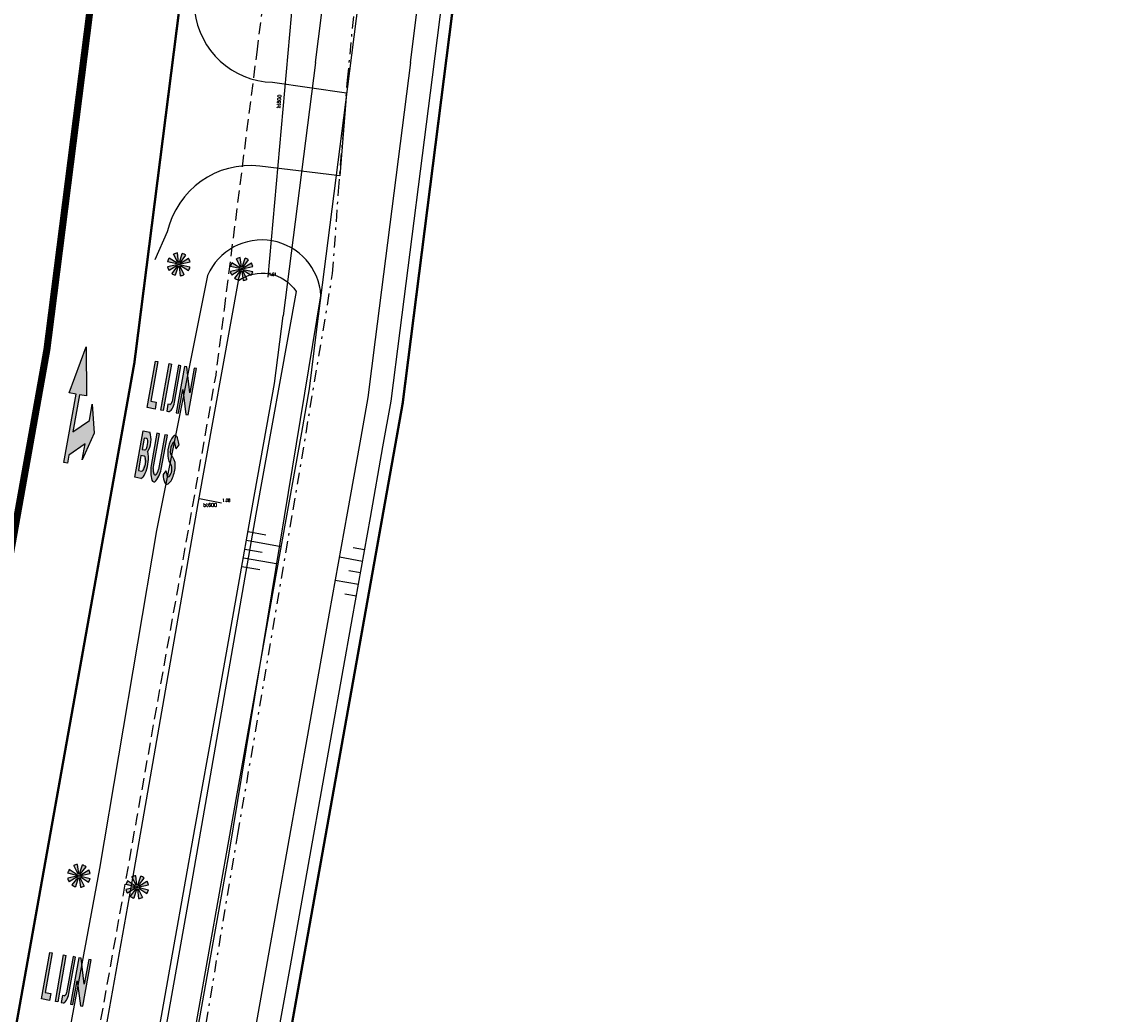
# Model space of a CAD drawing. Header units: metres. Extents: x 140889 to 142041, y 457117 to 459235.
# Tile 4 of 38: x 141222 to 141268, y 457214 to 457256. Entities that reach past the tile are written whole.
import ezdxf

# ---------------------------------------------------------------- set-up
doc = ezdxf.new("R2010")
doc.units = ezdxf.units.M
for name, pattern in [('DASHDOT', [1, 0.5, -0.25, 0, -0.25]), ('DASHED', [19.049999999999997, 12.7, -6.35]), ('VW-1-3_STREEP', [4, 1, -3])]:
    doc.linetypes.add(name, pattern=pattern)
doc.layers.get('0').update_dxf_attribs({"color": 251, "linetype": 'CONTINUOUS'})
for name, color, linetype in [('7.4-LICHTMAST_TYPE 1', 251, 'CONTINUOUS'), ('7.4-LICHTMAST_TYPE 2', 251, 'CONTINUOUS'), ('duiker', 251, 'CONTINUOUS'), ('GM-Erfgrens nieuw', 102, 'CONTINUOUS'), ('GM-markering', 251, 'CONTINUOUS'), ('GM-markering streep 0.1', 251, 'CONTINUOUS'), ('GM-markering streep 1.0-3.0', 251, 'VW-1-3_STREEP'), ('GM-Ontwerp', 251, 'CONTINUOUS'), ('insteek watergang', 251, 'CONTINUOUS'), ('kant klinkerverharding', 251, 'CONTINUOUS'), ('raster', 251, 'CONTINUOUS'), ('waterlijn', 251, 'CONTINUOUS')]:
    doc.layers.add(name, color=color, linetype=linetype)
doc.styles.add('18_200', font='romans.shx', dxfattribs={"width": 0.8, "height": 0.36})
doc.styles.add('CC.Romans', font='romans.shx', dxfattribs={"height": 1.8})

# ---------------------------------------------------------------- blocks, each defined once
blk = doc.blocks.new('CC.Error')
at = {"color": 0, "linetype": 'ByBlock', "lineweight": -2, "style": 'CC.Romans'}
blk.add_attdef('PUNTID', (3.5, 0), '', height=1.5, dxfattribs=at)
at = {"color": 0, "linetype": 'ByBlock', "lineweight": -2, "style": 'CC.Romans', "flags": 1}
blk.add_attdef('DESCRIPTION', (3.5, -2.083333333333), '', height=1.5, dxfattribs=at)
blk = doc.blocks.new('hoogte')
at = {"style": '18_200', "width": 0.8}
blk.add_attdef('HOOGTE', (0.082793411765, 0.111008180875), '', height=0.25, dxfattribs=at)
blk = doc.blocks.new('LICHTMAST_TYPE 1')
at = {"layer": '7.4-LICHTMAST_TYPE 1', "ltscale": 2000}
h = blk.add_hatch(color=256, dxfattribs=at)
h.dxf.hatch_style = 1
h.paths.add_polyline_path([(0.7492532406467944, 0.9612341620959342, 0.08748866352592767), (0.3753062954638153, 1.159524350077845), (0.06683536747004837, 0.20649063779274, -0.0874886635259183), (0.13342865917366, 0.1711786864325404)])
h.paths.add_polyline_path([(-0.1498931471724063, 1.209497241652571, 0.08748866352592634), (-0.554525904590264, 1.08528915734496), (-0.09875118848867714, 0.1932706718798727, -0.08748866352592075), (-0.02669329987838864, 0.215389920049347)])
h.paths.add_polyline_path([(-0.2115299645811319, 0.04858419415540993, -0.08748866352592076), (-0.1821563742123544, 0.1180017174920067), (-1.022878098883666, 0.6626250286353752, 0.08748866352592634), (-1.18782210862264, 0.2728189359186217)])
h.paths.add_polyline_path([(-0.183928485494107, -0.1152200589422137, -0.08748866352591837), (-0.2122438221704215, -0.04536419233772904), (-1.191830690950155, -0.2547373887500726, 0.08748866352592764), (-1.032829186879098, -0.647004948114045)])
h.paths.add_polyline_path([(-0.06683536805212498, -0.2064906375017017, -0.08748866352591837), (-0.1334286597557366, -0.1711786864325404), (-0.7492532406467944, -0.9612341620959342, 0.08748866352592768), (-0.3753062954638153, -1.159524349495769)])
h.paths.add_polyline_path([(0.1498931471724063, -1.209497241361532, 0.0874886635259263), (0.5545259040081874, -1.085289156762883), (0.09875118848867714, -0.1932706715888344, -0.08748866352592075), (0.02669329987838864, -0.2153899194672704)])
h.paths.add_polyline_path([(0.2115299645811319, -0.04858419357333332, -0.0874886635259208), (0.1821563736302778, -0.1180017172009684), (1.022878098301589, -0.6626250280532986, 0.08748866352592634), (1.18782210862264, -0.2728189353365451)])
h.paths.add_polyline_path([(0.183928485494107, 0.1152200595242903, -0.08748866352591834), (0.2122438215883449, 0.04536419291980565), (1.191830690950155, 0.2547373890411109, 0.08748866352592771), (1.032829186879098, 0.6470049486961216)])
at = {"layer": '7.4-LICHTMAST_TYPE 1'}
h = blk.add_hatch(color=256, dxfattribs=at)
edge = h.paths.add_edge_path()
edge.add_arc((0, 0), 0.0834760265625, 0, 360)
at = {"layer": '7.4-LICHTMAST_TYPE 1', "ltscale": 2000}
for p, q in [((-0.02669330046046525, 0.215389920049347), (-0.1498931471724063, 1.209497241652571)), ((0.06683536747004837, 0.20649063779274), (0.3753062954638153, 1.159524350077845)), ((-0.2115299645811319, 0.04858419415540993), (-1.18782210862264, 0.2728189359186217)), ((-0.1821563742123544, 0.1180017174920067), (-1.022878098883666, 0.6626250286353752)), ((-0.09875118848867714, 0.1932706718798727), (-0.554525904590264, 1.08528915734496)), ((0.1334286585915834, 0.1711786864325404), (0.7492532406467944, 0.9612341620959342)), ((0.183928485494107, 0.1152200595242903), (1.032829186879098, 0.6470049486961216)), ((0.2122438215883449, 0.04536419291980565), (1.191830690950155, 0.2547373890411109)), ((-0.2122438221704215, -0.04536419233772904), (-1.191830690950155, -0.2547373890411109)), ((-0.183928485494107, -0.1152200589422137), (-1.032829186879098, -0.647004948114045)), ((-0.1334286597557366, -0.1711786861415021), (-0.7492532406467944, -0.9612341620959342)), ((-0.06683536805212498, -0.2064906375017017), (-0.3753062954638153, -1.159524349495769)), ((0.02669329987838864, -0.2153899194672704), (0.1498931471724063, -1.209497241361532)), ((0.09875118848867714, -0.1932706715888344), (0.5545259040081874, -1.085289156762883)), ((0.1821563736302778, -0.1180017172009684), (1.022878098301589, -0.6626250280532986)), ((0.2115299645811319, -0.04858419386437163), (1.18782210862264, -0.2728189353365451))]:
    blk.add_line(p, q, dxfattribs=at)
blk.add_circle((0, 0), 0.0834760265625, dxfattribs=at)
for radius, start, end in [(1.2187499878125, 97.06465230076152, 117.0646523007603), (1.2187499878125, 52.06465230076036, 72.06465230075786), (1.2187499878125, 147.0646523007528, 167.064652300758), (0.2170376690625, 147.0646523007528, 167.0646523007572), (0.2170376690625, 97.06465230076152, 117.0646523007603), (0.2170376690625, 52.06465230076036, 72.06465230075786), (0.2170376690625, 12.06465230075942, 32.06465230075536), (1.2187499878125, 12.06465230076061, 32.06465230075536), (1.2187499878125, 192.0646523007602, 212.0646523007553), (1.2187499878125, 232.0646523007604, 252.0646523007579), (0.2170376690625, 192.0646523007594, 212.0646523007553), (0.2170376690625, 232.0646523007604, 252.0646523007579), (0.2170376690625, 277.0646523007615, 297.0646523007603), (1.2187499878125, 277.0646523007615, 297.0646523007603), (0.2170376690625, 327.0646523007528, 347.0646523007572), (1.2187499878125, 327.0646523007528, 347.064652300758)]:
    blk.add_arc((0, 0), radius, start, end, dxfattribs=at)
blk = doc.blocks.new('LICHTMAST_TYPE 2')
at = {"layer": '7.4-LICHTMAST_TYPE 2', "ltscale": 2000}
h = blk.add_hatch(color=256, dxfattribs=at)
h.dxf.hatch_style = 1
h.paths.add_polyline_path([(0.7492532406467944, 0.9612341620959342, 0.08748866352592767), (0.3753062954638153, 1.159524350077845), (0.06683536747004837, 0.20649063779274, -0.0874886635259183), (0.13342865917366, 0.1711786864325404)])
h.paths.add_polyline_path([(-0.1498931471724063, 1.209497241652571, 0.08748866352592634), (-0.554525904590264, 1.08528915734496), (-0.09875118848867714, 0.1932706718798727, -0.08748866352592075), (-0.02669329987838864, 0.215389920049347)])
h.paths.add_polyline_path([(-0.2115299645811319, 0.04858419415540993, -0.08748866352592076), (-0.1821563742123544, 0.1180017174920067), (-1.022878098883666, 0.6626250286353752, 0.08748866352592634), (-1.18782210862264, 0.2728189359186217)])
h.paths.add_polyline_path([(-0.183928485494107, -0.1152200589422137, -0.08748866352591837), (-0.2122438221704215, -0.04536419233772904), (-1.191830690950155, -0.2547373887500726, 0.08748866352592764), (-1.032829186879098, -0.647004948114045)])
h.paths.add_polyline_path([(-0.06683536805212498, -0.2064906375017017, -0.08748866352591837), (-0.1334286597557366, -0.1711786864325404), (-0.7492532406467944, -0.9612341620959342, 0.08748866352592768), (-0.3753062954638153, -1.159524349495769)])
h.paths.add_polyline_path([(0.1498931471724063, -1.209497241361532, 0.0874886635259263), (0.5545259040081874, -1.085289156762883), (0.09875118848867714, -0.1932706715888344, -0.08748866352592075), (0.02669329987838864, -0.2153899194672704)])
h.paths.add_polyline_path([(0.2115299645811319, -0.04858419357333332, -0.0874886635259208), (0.1821563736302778, -0.1180017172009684), (1.022878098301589, -0.6626250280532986, 0.08748866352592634), (1.18782210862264, -0.2728189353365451)])
h.paths.add_polyline_path([(0.183928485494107, 0.1152200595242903, -0.08748866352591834), (0.2122438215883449, 0.04536419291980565), (1.191830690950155, 0.2547373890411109, 0.08748866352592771), (1.032829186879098, 0.6470049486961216)])
at = {"layer": '7.4-LICHTMAST_TYPE 2'}
h = blk.add_hatch(color=256, dxfattribs=at)
edge = h.paths.add_edge_path()
edge.add_arc((0, 0), 0.0834760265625, 0, 360)
at = {"layer": '7.4-LICHTMAST_TYPE 2', "ltscale": 2000}
for p, q in [((-0.02669330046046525, 0.215389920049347), (-0.1498931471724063, 1.209497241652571)), ((0.06683536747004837, 0.20649063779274), (0.3753062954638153, 1.159524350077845)), ((-0.2115299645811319, 0.04858419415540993), (-1.18782210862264, 0.2728189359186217)), ((-0.1821563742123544, 0.1180017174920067), (-1.022878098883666, 0.6626250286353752)), ((-0.09875118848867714, 0.1932706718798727), (-0.554525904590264, 1.08528915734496)), ((0.1334286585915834, 0.1711786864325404), (0.7492532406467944, 0.9612341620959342)), ((0.183928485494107, 0.1152200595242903), (1.032829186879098, 0.6470049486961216)), ((0.2122438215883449, 0.04536419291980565), (1.191830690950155, 0.2547373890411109)), ((-0.2122438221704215, -0.04536419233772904), (-1.191830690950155, -0.2547373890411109)), ((-0.183928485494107, -0.1152200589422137), (-1.032829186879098, -0.647004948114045)), ((-0.1334286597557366, -0.1711786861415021), (-0.7492532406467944, -0.9612341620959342)), ((-0.06683536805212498, -0.2064906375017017), (-0.3753062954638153, -1.159524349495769)), ((0.02669329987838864, -0.2153899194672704), (0.1498931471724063, -1.209497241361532)), ((0.09875118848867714, -0.1932706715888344), (0.5545259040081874, -1.085289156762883)), ((0.1821563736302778, -0.1180017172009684), (1.022878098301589, -0.6626250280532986)), ((0.2115299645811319, -0.04858419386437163), (1.18782210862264, -0.2728189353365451))]:
    blk.add_line(p, q, dxfattribs=at)
blk.add_circle((0, 0), 0.0834760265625, dxfattribs=at)
for radius, start, end in [(1.2187499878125, 97.06465230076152, 117.0646523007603), (1.2187499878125, 52.06465230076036, 72.06465230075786), (1.2187499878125, 147.0646523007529, 167.064652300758), (0.2170376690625, 147.0646523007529, 167.0646523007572), (0.2170376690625, 97.06465230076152, 117.0646523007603), (0.2170376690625, 52.06465230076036, 72.06465230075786), (0.2170376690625, 12.06465230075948, 32.06465230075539), (1.2187499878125, 12.06465230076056, 32.06465230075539), (1.2187499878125, 192.0646523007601, 212.0646523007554), (1.2187499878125, 232.0646523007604, 252.0646523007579), (0.2170376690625, 192.0646523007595, 212.0646523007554), (0.2170376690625, 232.0646523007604, 252.0646523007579), (0.2170376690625, 277.0646523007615, 297.0646523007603), (1.2187499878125, 277.0646523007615, 297.0646523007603), (0.2170376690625, 327.0646523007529, 347.0646523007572), (1.2187499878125, 327.0646523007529, 347.064652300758)]:
    blk.add_arc((0, 0), radius, start, end, dxfattribs=at)

msp = doc.modelspace()

# ---------------------------------------------------------------- hatches: boundary and pattern name
at = {"layer": 'GM-markering', "ltscale": 5}
h = msp.add_hatch(color=256, dxfattribs=at)
h.paths.add_polyline_path([(141224.8552284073, 457240.3370455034), (141224.5598963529, 457240.3897615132), (141224.2787443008, 457238.8146572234), (141224.5397803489, 457238.9966192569), (141224.3633413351, 457238.0081511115), (141224.1023052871, 457237.8261890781), (141224.0415222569, 457237.485662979), (141223.8938562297, 457237.5120209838), (141224.4122303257, 457240.416119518), (141224.1168982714, 457240.4688355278), (141224.846289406, 457242.4210428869)])
h.paths.add_polyline_path([(141225.182312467, 457238.7549532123), (141224.6761163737, 457237.6263410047), (141224.7984014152, 457238.3114211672), (141224.3633413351, 457238.0081511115), (141224.5397803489, 457238.9966192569), (141224.974840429, 457239.2998893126), (141225.0978444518, 457239.9889974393)])
at = {"layer": 'GM-markering'}
for points in [[(141227.8112851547, 457240.079753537), (141227.5770845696, 457240.1215577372), (141227.8758086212, 457241.795106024), (141227.777364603, 457241.8126780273), (141227.4259245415, 457239.8437976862), (141227.7585691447, 457239.7844214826)], [(141228.0081294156, 457239.7398756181), (141228.1065734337, 457239.7223036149), (141228.4580293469, 457241.6911811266), (141228.359585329, 457241.7087531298)], [(141229.1035897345, 457241.5759502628), (141229.0101682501, 457241.5926257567), (141228.6568240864, 457239.624085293), (141228.7552638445, 457239.6064894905), (141228.9346278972, 457240.6057571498), (141229.2220156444, 457240.576653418)], [(141229.5198237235, 457241.5016535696), (141229.4213797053, 457241.5192255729), (141229.2344318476, 457240.4718835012), (141229.2220156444, 457240.576653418), (141228.9346278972, 457240.6057571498), (141229.0693599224, 457239.5504487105), (141229.1683836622, 457239.5327732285)], [(141223.3369933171, 457215.015653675), (141223.102791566, 457215.0574513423), (141223.4014689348, 457216.7310079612), (141223.3030244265, 457216.7485772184), (141222.951639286, 457214.7796870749), (141223.2842855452, 457214.7203201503)], [(141223.5338470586, 457214.6757812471), (141223.6322915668, 457214.6582119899), (141223.9836925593, 457216.6270993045), (141223.8852480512, 457216.6446685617)], [(141224.6292561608, 457216.5118864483), (141224.5358342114, 457216.5285593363), (141224.182544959, 457214.5600090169), (141224.2809852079, 457214.5424159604), (141224.4603213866, 457215.5416886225), (141224.7477099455, 457215.5125929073)], [(141225.0454922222, 457216.4376013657), (141224.9470477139, 457216.455170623), (141224.7601290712, 457215.4078233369), (141224.7477099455, 457215.5125929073), (141224.4603213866, 457215.5416886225), (141224.5950828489, 457214.486383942), (141224.6941070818, 457214.4687112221)]]:
    msp.add_hatch(color=256, dxfattribs=at).paths.add_polyline_path(points)
h = msp.add_hatch(color=256, dxfattribs=at)
edge = h.paths.add_edge_path()
edge.add_line((141228.257514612, 457239.6953480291), (141228.3339399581, 457239.6818178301))
edge.add_ellipse((141228.4102180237, 457240.1097258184), major_axis=(0.07637732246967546, 0.427890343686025), ratio=0.4049202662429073, start_angle=180.0328191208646, end_angle=269.9945080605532)
edge.add_line((141228.5834721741, 457240.07875808), (141228.8585850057, 457241.6196829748))
edge.add_line((141228.8585850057, 457241.6196829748), (141228.7601409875, 457241.6372549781))
edge.add_line((141228.7601409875, 457241.6372549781), (141228.4850283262, 457240.096331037))
edge.add_ellipse((141227.9870148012, 457240.1852301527), major_axis=(-0.498014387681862, 0.08889428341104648), ratio=0.4999999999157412, start_angle=147.8450872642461, end_angle=179.9988881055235, ccw=False)
edge.add_line((141228.3849846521, 457239.9774469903), (141228.308559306, 457239.9909771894))
edge.add_line((141228.308559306, 457239.9909771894), (141228.257514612, 457239.6953480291))
h = msp.add_hatch(color=256, dxfattribs=at)
edge = h.paths.add_edge_path()
edge.add_ellipse((141227.0816181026, 457237.7138646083), major_axis=(0.08786001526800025, 0.4922200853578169), ratio=0.8000000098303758, start_angle=-78.34100086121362, end_angle=-51.16450374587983)
edge.add_ellipse((141226.8833167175, 457238.4423383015), major_axis=(0.1537550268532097, 0.8613851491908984), ratio=0.8000000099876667, start_angle=245.0751879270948, end_angle=302.8783495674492)
edge.add_line((141227.5455140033, 457238.8066455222), (141227.2502045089, 457238.859357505))
edge.add_line((141227.2502045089, 457238.859357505), (141227.0656984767, 457237.825695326))
edge.add_line((141227.0656984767, 457237.825695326), (141226.8987644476, 457236.8904771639))
edge.add_line((141226.8987644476, 457236.8904771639), (141227.1545807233, 457236.8448146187))
edge.add_ellipse((141227.1300578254, 457237.0884877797), major_axis=(0.04393000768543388, 0.246110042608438), ratio=0.8000000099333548, start_angle=199.5602493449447, end_angle=250.544430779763)
edge.add_ellipse((141226.2749892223, 457237.6640406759), major_axis=(0.2635800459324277, 1.476660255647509), ratio=0.8000000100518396, start_angle=250.5444307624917, end_angle=281.2187404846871)
edge = h.paths.add_edge_path(flags=16)
edge.add_line((141227.3119024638, 457238.0547463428), (141227.2113672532, 457238.0726916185))
edge.add_line((141227.2113672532, 457238.0726916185), (141227.2970307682, 457238.5526062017))
edge.add_line((141227.2970307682, 457238.5526062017), (141227.3975659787, 457238.534660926))
edge.add_ellipse((141227.3799939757, 457238.4362169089), major_axis=(0.0175720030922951, 0.09844401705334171), ratio=0.8000000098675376, start_angle=282.77681296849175, end_angle=360.0000000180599, ccw=False)
edge.add_ellipse((141226.8555007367, 457238.3838155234), major_axis=(0.1317900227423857, 0.7383301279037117), ratio=0.8000000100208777, start_angle=257.2231870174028, end_angle=282.77681294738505, ccw=False)
edge.add_ellipse((141227.3294744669, 457238.1531903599), major_axis=(0.01757200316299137, 0.0984440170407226), ratio=0.8000000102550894, start_angle=180.0000000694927, end_angle=257.22318705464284, ccw=False)
edge = h.paths.add_edge_path(flags=16)
edge.add_ellipse((141227.2817350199, 457237.6855527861), major_axis=(0.01757200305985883, 0.09844401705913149), ratio=0.8000000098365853, start_angle=290.92483243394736, end_angle=359.999999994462, ccw=False)
edge.add_ellipse((141226.7144931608, 457237.5645964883), major_axis=(0.1416435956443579, 0.7935330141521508), ratio=0.8000000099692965, start_angle=251.5979505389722, end_angle=288.40204944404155, ccw=False)
edge.add_ellipse((141227.2048575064, 457237.2548602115), major_axis=(0.01757200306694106, 0.09844401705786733), ratio=0.800000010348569, start_angle=179.9999999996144, end_angle=249.07516755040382, ccw=False)
edge.add_line((141227.1872855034, 457237.1564161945), (141227.0521209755, 457237.180542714))
edge.add_line((141227.0521209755, 457237.180542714), (141227.164142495, 457237.8081233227))
edge.add_line((141227.164142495, 457237.8081233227), (141227.2993070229, 457237.7839968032))
h = msp.add_hatch(color=256, dxfattribs=at)
edge = h.paths.add_edge_path()
edge.add_line((141227.9491570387, 457238.7345962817), (141227.8408686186, 457238.7539254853))
edge.add_line((141227.8408686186, 457238.7539254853), (141227.5969228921, 457237.387263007))
edge.add_ellipse((141228.4829190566, 457237.2291149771), major_axis=(0.1976850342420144, 1.107495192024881), ratio=0.8000000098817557, start_angle=89.99999998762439, end_angle=122.4617449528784)
edge.add_ellipse((141227.7241066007, 457236.8193411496), major_axis=(0.02196500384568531, 0.1230550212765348), ratio=0.8000000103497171, start_angle=122.4617449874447, end_angle=237.5382550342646)
edge.add_ellipse((141227.1539248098, 457237.4663370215), major_axis=(0.1976850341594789, 1.107495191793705), ratio=0.8000000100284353, start_angle=237.5382550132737, end_angle=269.9999999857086)
edge.add_line((141228.0399209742, 457237.3081889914), (141228.2838667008, 457238.6748514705))
edge.add_line((141228.2838667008, 457238.6748514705), (141228.1755782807, 457238.6941806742))
edge.add_line((141228.1755782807, 457238.6941806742), (141227.9119982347, 457237.2175204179))
edge.add_ellipse((141227.668307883, 457237.250539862), major_axis=(0.05399861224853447, 0.3025176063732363), ratio=0.8000000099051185, start_angle=221.8657687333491, end_angle=271.92370201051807, ccw=False)
edge.add_ellipse((141227.767666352, 457237.0503386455), major_axis=(0.01101859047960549, 0.06172969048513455), ratio=0.8000000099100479, start_angle=134.6939735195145, end_angle=218.2818446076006, ccw=False)
edge.add_ellipse((141227.9265417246, 457237.2096467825), major_axis=(0.05399861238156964, 0.3025176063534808), ratio=0.8000000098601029, start_angle=88.07629801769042, end_angle=138.1342312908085, ccw=False)
edge.add_line((141227.6864766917, 457237.2629764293), (141227.9491570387, 457238.7345962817))
h = msp.add_hatch(color=256, dxfattribs=at)
edge = h.paths.add_edge_path()
edge.add_ellipse((141227.9950231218, 457238.1090918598), major_axis=(0.1705508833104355, 0.9554809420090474), ratio=0.8000000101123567, start_angle=-72.72108893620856, end_angle=-57.15698164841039)
edge.add_ellipse((141228.4192715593, 457238.3656985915), major_axis=(0.07072903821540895, 0.3962468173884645), ratio=0.8000000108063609, start_angle=-60.33353914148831, end_angle=-44.76779506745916)
edge.add_ellipse((141228.6036393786, 457238.5405405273), major_axis=(0.02196500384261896, 0.1230550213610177), ratio=0.8000000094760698, start_angle=-49.45839813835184, end_angle=57.68752138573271)
edge.add_ellipse((141229.1038483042, 457237.9761424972), major_axis=(0.1757200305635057, 0.984440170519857), ratio=0.80000000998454, start_angle=57.68752136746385, end_angle=115.4006855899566)
edge.add_ellipse((141228.6612766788, 457237.8100446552), major_axis=(0.07687751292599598, 0.4306925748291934), ratio=0.8000000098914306, start_angle=115.4006855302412, end_angle=144.9271443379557)
edge.add_ellipse((141228.1767386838, 457237.2210552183), major_axis=(0.06589501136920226, 0.3691650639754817), ratio=0.8000000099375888, start_angle=249.5599796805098, end_angle=324.92714439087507, ccw=False)
edge.add_ellipse((141228.1630723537, 457237.1912025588), major_axis=(0.06589501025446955, 0.3691650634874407), ratio=0.8000000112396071, start_angle=238.4637921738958, end_angle=254.6654666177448, ccw=False)
edge.add_ellipse((141228.3276117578, 457236.9846794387), major_axis=(0.0131790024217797, 0.07383301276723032), ratio=0.8000000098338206, start_angle=126.3917643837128, end_angle=253.148278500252, ccw=False)
edge.add_ellipse((141229.0104880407, 457237.4202062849), major_axis=(0.1757200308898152, 0.9844401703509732), ratio=0.8000000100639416, start_angle=113.1138081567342, end_angle=126.3874746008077, ccw=False)
edge.add_line((141228.2171746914, 457237.1630472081), (141228.0978240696, 457237.0065849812))
edge.add_ellipse((141228.9023910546, 457237.1591552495), major_axis=(0.1757200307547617, 0.9844401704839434), ratio=0.8000000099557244, start_angle=106.9522630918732, end_angle=128.4472764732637)
edge.add_ellipse((141228.2654219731, 457236.7237646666), major_axis=(0.02196500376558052, 0.1230550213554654), ratio=0.800000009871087, start_angle=130.5416018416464, end_angle=218.5659165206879)
edge.add_ellipse((141228.1398756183, 457237.0500659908), major_axis=(0.08786001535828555, 0.4922200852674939), ratio=0.800000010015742, start_angle=217.4580236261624, end_angle=239.9743594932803)
edge.add_ellipse((141227.7102154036, 457237.3419663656), major_axis=(0.1976850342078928, 1.107495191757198), ratio=0.8000000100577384, start_angle=245.7503576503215, end_angle=274.2645259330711)
edge.add_ellipse((141228.1614639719, 457237.3484459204), major_axis=(0.09981390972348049, 0.5591896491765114), ratio=0.8000000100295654, start_angle=269.7966835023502, end_angle=321.5187010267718)
edge.add_ellipse((141228.7134572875, 457238.0588614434), major_axis=(0.06862266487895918, 0.3844462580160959), ratio=0.8000000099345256, start_angle=113.63794064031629, end_angle=154.2351298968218, ccw=False)
edge.add_ellipse((141228.8577382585, 457238.0200725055), major_axis=(0.09884251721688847, 0.5537475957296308), ratio=0.8000000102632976, start_angle=61.504361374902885, end_angle=104.80650692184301, ccw=False)
edge.add_ellipse((141228.5535841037, 457238.3166795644), major_axis=(0.01098250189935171, 0.06152751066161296), ratio=0.8000000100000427, start_angle=308.0342628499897, end_angle=421.50436137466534, ccw=False)
edge.add_ellipse((141227.8756232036, 457237.9066480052), major_axis=(0.1707812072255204, 0.9567712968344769), ratio=0.8000000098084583, start_angle=289.72292825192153, end_angle=305.27652053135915, ccw=False)
edge.add_line((141228.6537713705, 457238.10092157), (141228.775568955, 457238.2626089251))
h = msp.add_hatch(color=256, dxfattribs=at)
edge = h.paths.add_edge_path()
edge.add_line((141223.783233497, 457214.6312606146), (141223.8596592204, 457214.6177325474))
edge.add_ellipse((141223.9359253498, 457215.0456426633), major_axis=(0.0763653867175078, 0.427892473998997), ratio=0.4049202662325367, start_angle=180.0328191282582, end_angle=269.9945080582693)
edge.add_line((141224.109180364, 457215.0146797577), (141224.3842502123, 457216.555612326))
edge.add_line((141224.3842502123, 457216.555612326), (141224.285805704, 457216.5731815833))
edge.add_line((141224.285805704, 457216.5731815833), (141224.0107360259, 457215.0322499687))
edge.add_ellipse((141223.5127200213, 457215.1211351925), major_axis=(-0.4980168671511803, 0.08888039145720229), ratio=0.500000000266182, start_angle=147.8450872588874, end_angle=179.9988880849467, ccw=False)
edge.add_line((141223.9106956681, 457214.9133631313), (141223.8342699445, 457214.9268911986))
edge.add_line((141223.8342699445, 457214.9268911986), (141223.783233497, 457214.6312606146))

# ---------------------------------------------------------------- linework, layer by layer
at = {"layer": 'duiker', "color": 253}
for points in [[(141233.677857, 457258.045602), (141232.541097, 457245.378452)], [(141230.573752, 457235.796775), (141229.641127, 457235.974563)]]:
    msp.add_lwpolyline(points, dxfattribs=at)
at = {"layer": 'GM-Erfgrens nieuw', "linetype": 'DASHED', "ltscale": 0.1, "const_width": 0.1, "flags": 128}
msp.add_lwpolyline([(141239.5319963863, 457320.5744933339, 0.02514120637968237), (141240.5039554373, 457296.9719729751, -0.0435177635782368), (141240.6727810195, 457259.0444637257), (141238.2567532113, 457240.0142818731), (141237.9143678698, 457238.0939518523), (141237.3806414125, 457235.1044020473), (141236.6241260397, 457230.8661594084), (141235.7453969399, 457225.9436963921), (141234.8666871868, 457221.021441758), (141233.9880573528, 457216.0997348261), (141233.1093891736, 457211.1771528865), (141232.2282196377, 457206.2411484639), (141231.3317995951, 457201.2407715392), (141229.8832566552, 457193.5530734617, 0.2629623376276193), (141233.2115092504, 457183.7738248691)], format="xyb", dxfattribs=at)
at = {"layer": 'GM-markering'}
for p, q in [((141227.4259245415, 457239.8437976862), (141227.777364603, 457241.8126780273)), ((141227.8758086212, 457241.795106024), (141227.5770845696, 457240.1215577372)), ((141227.777364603, 457241.8126780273), (141227.8758086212, 457241.795106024)), ((141228.0081294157, 457239.7398756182), (141228.359585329, 457241.7087531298)), ((141228.4580293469, 457241.6911811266), (141228.1065734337, 457239.7223036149)), ((141228.359585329, 457241.7087531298), (141228.4580293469, 457241.6911811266)), ((141228.7601409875, 457241.6372549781), (141228.4850283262, 457240.096331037)), ((141228.5834721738, 457240.0787580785), (141228.8585850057, 457241.6196829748)), ((141229.0101682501, 457241.5926257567), (141228.6568240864, 457239.624085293)), ((141228.8585850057, 457241.6196829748), (141228.7601409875, 457241.6372549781)), ((141229.1035897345, 457241.5759502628), (141229.0101682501, 457241.5926257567)), ((141229.2344318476, 457240.4718835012), (141229.1035897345, 457241.5759502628)), ((141229.1683836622, 457239.5327732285), (141229.5198237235, 457241.5016535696)), ((141229.4213797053, 457241.5192255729), (141229.2344318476, 457240.4718835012)), ((141229.5198237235, 457241.5016535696), (141229.4213797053, 457241.5192255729)), ((141228.7552638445, 457239.6064894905), (141228.9346278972, 457240.6057571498)), ((141228.9346278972, 457240.6057571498), (141229.0693599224, 457239.5504487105)), ((141227.7585691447, 457239.7844214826), (141227.4259245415, 457239.8437976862)), ((141227.5770845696, 457240.1215577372), (141227.8112851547, 457240.079753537)), ((141227.8112851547, 457240.079753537), (141227.7585632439, 457239.7843884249)), ((141228.308559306, 457239.9909771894), (141228.257514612, 457239.6953480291)), ((141228.3849846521, 457239.9774469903), (141228.308559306, 457239.9909771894)), ((141228.1065734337, 457239.7223036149), (141228.0081294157, 457239.7398756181)), ((141228.257514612, 457239.6953480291), (141228.3339399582, 457239.6818178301)), ((141228.6568240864, 457239.624085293), (141228.7552638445, 457239.6064894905)), ((141229.0693599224, 457239.5504487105), (141229.1683836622, 457239.5327732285)), ((141227.0656984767, 457237.825695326), (141227.2502045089, 457238.859357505)), ((141227.2970307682, 457238.5526062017), (141227.2113672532, 457238.0726916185)), ((141227.2502045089, 457238.859357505), (141227.5455140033, 457238.8066455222)), ((141227.3975659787, 457238.534660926), (141227.2970307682, 457238.5526062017)), ((141227.8408686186, 457238.7539254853), (141227.596922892, 457237.3872630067)), ((141227.6864766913, 457237.262976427), (141227.9491570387, 457238.7345962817)), ((141227.9491570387, 457238.7345962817), (141227.8408686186, 457238.7539254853)), ((141228.1755782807, 457238.6941806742), (141227.9119982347, 457237.2175204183)), ((141228.0399209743, 457237.3081889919), (141228.2838667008, 457238.6748514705)), ((141228.2838667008, 457238.6748514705), (141228.1755782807, 457238.6941806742)), ((141227.2116133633, 457238.0726476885), (141227.3119024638, 457238.0547463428)), ((141228.6537713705, 457238.10092157), (141228.775568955, 457238.2626089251)), ((141226.8987644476, 457236.8904771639), (141227.0656435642, 457237.8253876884)), ((141227.1640875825, 457237.8078156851), (141227.0521209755, 457237.180542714)), ((141227.2993070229, 457237.7839968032), (141227.164388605, 457237.8080793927)), ((141227.0521209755, 457237.180542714), (141227.1872855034, 457237.1564161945)), ((141228.2171746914, 457237.1630472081), (141228.0978240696, 457237.0065849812)), ((141227.1545807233, 457236.8448146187), (141226.8987644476, 457236.8904771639)), ((141222.951639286, 457214.7796870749), (141223.3030244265, 457216.7485772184)), ((141223.4014689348, 457216.7310079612), (141223.102791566, 457215.0574513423)), ((141223.3030244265, 457216.7485772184), (141223.4014689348, 457216.7310079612)), ((141223.5338470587, 457214.6757812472), (141223.8852480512, 457216.6446685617)), ((141223.9836925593, 457216.6270993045), (141223.6322915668, 457214.6582119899)), ((141223.8852480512, 457216.6446685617), (141223.9836925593, 457216.6270993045)), ((141224.285805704, 457216.5731815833), (141224.0107360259, 457215.0322499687)), ((141224.1091803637, 457215.0146797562), (141224.3842502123, 457216.555612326)), ((141224.5358342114, 457216.5285593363), (141224.182544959, 457214.5600090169)), ((141224.3842502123, 457216.555612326), (141224.285805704, 457216.5731815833)), ((141224.6292561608, 457216.5118864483), (141224.5358342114, 457216.5285593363)), ((141224.7601290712, 457215.4078233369), (141224.6292561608, 457216.5118864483)), ((141224.6941070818, 457214.4687112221), (141225.0454922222, 457216.4376013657)), ((141224.9470477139, 457216.455170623), (141224.7601290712, 457215.4078233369)), ((141225.0454922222, 457216.4376013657), (141224.9470477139, 457216.455170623)), ((141224.2809852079, 457214.5424159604), (141224.4603213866, 457215.5416886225)), ((141224.4603213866, 457215.5416886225), (141224.5950828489, 457214.486383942)), ((141223.102791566, 457215.0574513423), (141223.3369933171, 457215.015653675)), ((141223.3369933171, 457215.015653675), (141223.2842796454, 457214.7202870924)), ((141223.8342699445, 457214.9268911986), (141223.783233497, 457214.6312606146)), ((141223.9106956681, 457214.9133631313), (141223.8342699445, 457214.9268911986)), ((141223.2842855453, 457214.7203201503), (141222.951639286, 457214.7796870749)), ((141223.6322915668, 457214.6582119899), (141223.5338470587, 457214.6757812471)), ((141223.783233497, 457214.6312606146), (141223.8596592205, 457214.6177325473)), ((141224.182544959, 457214.5600090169), (141224.2809852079, 457214.5424159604)), ((141224.5950828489, 457214.486383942), (141224.6941070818, 457214.4687112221))]:
    msp.add_line(p, q, dxfattribs=at)
at = {"layer": 'GM-markering', "ltscale": 5}
msp.add_lwpolyline([(141224.4122303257, 457240.416119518), (141224.1168982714, 457240.4688355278), (141224.846289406, 457242.4210428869), (141224.8552284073, 457240.3370455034), (141224.5598963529, 457240.3897615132), (141224.2787443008, 457238.8146572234), (141224.974840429, 457239.2998893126), (141225.0978444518, 457239.9889974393), (141225.182312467, 457238.7549532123), (141224.6761163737, 457237.6263410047), (141224.7984014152, 457238.3114211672), (141224.1023052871, 457237.8261890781), (141224.0415222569, 457237.485662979), (141223.8938562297, 457237.5120209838)], close=True, dxfattribs=at)
at = {"layer": 'GM-markering'}
for centre, major_axis, ratio, start_param, end_param in [((141228.4102180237, 457240.1097258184), (0.07637732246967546, 0.427890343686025), 0.4049202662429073, 3.14216545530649, 4.712293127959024), ((141227.9870148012, 457240.1852301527), (-0.4980143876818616, 0.0888942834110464), 0.4999999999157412, 2.580383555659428, 3.141573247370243), ((141227.3799939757, 457238.4362169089), (0.01757200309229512, 0.0984440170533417), 0.8000000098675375, -1.347798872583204, 3.152049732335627e-10), ((141226.8555007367, 457238.3838155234), (0.1317900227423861, 0.7383301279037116), 0.8000000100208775, 4.489391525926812, 4.935386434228), ((141226.8833167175, 457238.4423383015), (0.1537550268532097, 0.8613851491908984), 0.8000000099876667, 4.277368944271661, 5.286224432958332), ((141229.1038483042, 457237.9761424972), (0.1757200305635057, 0.984440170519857), 0.80000000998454, 1.006837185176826, 2.014121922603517), ((141228.6036393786, 457238.5405405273), (0.02196500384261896, 0.1230550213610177), 0.8000000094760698, -0.8632118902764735, 1.006837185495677), ((141228.4192715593, 457238.3656985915), (0.07072903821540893, 0.3962468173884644), 0.800000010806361, -1.053018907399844, -0.7813454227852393), ((141227.9950231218, 457238.1090918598), (0.1705508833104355, 0.9554809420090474), 0.8000000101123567, -1.26922243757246, -0.9975775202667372), ((141227.3294744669, 457238.1531903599), (0.01757200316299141, 0.09844401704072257), 0.8000000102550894, 3.141592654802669, 4.489391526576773), ((141227.0816181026, 457237.7138646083), (0.08786001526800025, 0.4922200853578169), 0.8000000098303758, -1.367308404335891, -0.8929890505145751), ((141228.8577382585, 457238.0200725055), (0.09884251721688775, 0.5537475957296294), 0.8000000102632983, 1.07345361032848, 1.829218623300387), ((141228.7134572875, 457238.0588614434), (0.06862266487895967, 0.3844462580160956), 0.8000000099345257, 1.983356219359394, 2.691910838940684), ((141228.5535841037, 457238.3166795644), (0.01098250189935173, 0.06152751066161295), 0.8000000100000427, -0.9069732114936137, 1.073453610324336), ((141227.8756232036, 457237.9066480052), (0.1707812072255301, 0.9567712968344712), 0.8000000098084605, -1.226566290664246, -0.9551048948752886), ((141226.7144931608, 457237.5645964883), (0.1416435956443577, 0.7935330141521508), 0.8000000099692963, 4.391212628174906, 5.033565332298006), ((141227.2817350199, 457237.6855527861), (0.01757200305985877, 0.09844401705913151), 0.8000000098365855, -1.205589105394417, -9.665779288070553e-11), ((141226.2749892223, 457237.6640406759), (0.2635800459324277, 1.476660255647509), 0.8000000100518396, 4.372825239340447, 4.908192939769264), ((141228.6612766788, 457237.8100446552), (0.07687751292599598, 0.4306925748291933), 0.8000000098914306, 2.014121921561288, 2.529455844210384), ((141228.1767386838, 457237.2210552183), (0.0658950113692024, 0.3691650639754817), 0.8000000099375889, 4.355643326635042, 5.671048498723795), ((141228.1614639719, 457237.3484459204), (0.09981390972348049, 0.5591896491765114), 0.8000000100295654, 4.708840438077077, 5.611559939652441), ((141227.2048575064, 457237.2548602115), (0.01757200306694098, 0.09844401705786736), 0.800000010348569, 3.141592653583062, 4.347181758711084), ((141228.4829190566, 457237.2291149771), (0.1976850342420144, 1.107495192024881), 0.8000000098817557, 1.570796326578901, 2.137360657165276), ((141227.9265417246, 457237.2096467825), (0.05399861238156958, 0.3025176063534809), 0.8000000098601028, 1.537221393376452, 2.410897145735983), ((141227.668307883, 457237.250539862), (0.05399861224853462, 0.3025176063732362), 0.8000000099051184, 3.872288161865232, 4.745963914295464), ((141227.1539248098, 457237.4663370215), (0.1976850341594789, 1.107495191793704), 0.8000000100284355, 4.145824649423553, 4.712388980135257), ((141229.0104880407, 457237.4202062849), (0.1757200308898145, 0.9844401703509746), 0.8000000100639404, 1.974208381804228, 2.205877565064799), ((141228.1630723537, 457237.1912025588), (0.06589501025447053, 0.3691650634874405), 0.8000000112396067, 4.16197832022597, 4.444750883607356), ((141227.7102154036, 457237.3419663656), (0.1976850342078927, 1.107495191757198), 0.8000000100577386, 4.289152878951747, 4.786818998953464), ((141227.1300578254, 457237.0884877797), (0.04393000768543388, 0.246110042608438), 0.8000000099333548, 3.482983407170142, 4.372825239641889), ((141227.7241066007, 457236.8193411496), (0.02196500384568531, 0.1230550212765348), 0.8000000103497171, 2.137360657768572, 4.145824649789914), ((141227.767666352, 457237.0503386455), (0.01101859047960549, 0.06172969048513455), 0.8000000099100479, 2.350853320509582, 3.80973688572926), ((141228.9023910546, 457237.1591552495), (0.1757200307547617, 0.9844401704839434), 0.8000000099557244, 1.866669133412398, 2.241827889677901), ((141228.2654219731, 457236.7237646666), (0.02196500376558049, 0.1230550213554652), 0.800000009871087, 2.278380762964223, 3.814694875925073), ((141228.3276117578, 457236.9846794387), (0.01317900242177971, 0.0738330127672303), 0.8000000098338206, 2.20595243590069, 4.418270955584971), ((141228.1398756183, 457237.0500659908), (0.08786001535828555, 0.4922200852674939), 0.800000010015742, 3.795358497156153, 4.188342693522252), ((141223.9359253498, 457215.0456426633), (0.0763653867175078, 0.427892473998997), 0.4049202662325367, 3.142165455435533, 4.71229312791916), ((141223.5127200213, 457215.1211351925), (-0.4980168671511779, 0.08888039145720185), 0.5000000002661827, 2.580383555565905, 3.14157324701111)]:
    msp.add_ellipse(centre, major_axis=major_axis, ratio=ratio, start_param=start_param, end_param=end_param, dxfattribs=at)
at = {"layer": 'GM-markering streep 0.1', "const_width": 0.1}
msp.add_lwpolyline([(141228.6119118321, 457255.3537874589), (141229.2322360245, 457260.2398579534, 0.02102267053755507), (141229.9150096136, 457277.608714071, 0.02102267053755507)], format="xyb", dxfattribs=at)
msp.add_lwpolyline([(141217.0823366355, 457188.3343008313), (141218.0956181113, 457193.4022586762), (141219.0828242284, 457198.3397998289), (141220.0212377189, 457203.3201420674), (141220.9087385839, 457208.2707671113), (141221.7883700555, 457213.1981739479), (141222.6669932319, 457218.1205037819), (141223.5456672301, 457223.0424581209), (141224.4243697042, 457227.9646719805), (141225.3030739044, 457232.8869955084), (141226.0596247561, 457237.1254368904), (141226.5930501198, 457240.1132990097), (141226.8846600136, 457241.7488462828), (141228.6119118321, 457255.3537874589)], dxfattribs=at)
at = {"layer": 'GM-markering streep 1.0-3.0', "const_width": 0.3, "flags": 128}
msp.add_lwpolyline([(141220.0297716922, 457224.6859330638), (141220.7327319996, 457228.6236947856), (141221.6114338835, 457233.5460053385), (141222.3679740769, 457237.7843870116), (141222.9014207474, 457240.7723684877), (141223.1763687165, 457242.3144648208), (141225.5014312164, 457260.6281456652, 0.04311362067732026), (141225.3176545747, 457295.579577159, -0.02146331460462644), (141224.2761421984, 457317.0332609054)], format="xyb", dxfattribs=at)
at = {"layer": 'GM-Ontwerp'}
for p, q in [((141234.6114023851, 457243.0505541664), (141236.1072035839, 457254.7820267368)), ((141234.5561747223, 457254.4749283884), (141233.1863202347, 457243.7354927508)), ((141238.5872961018, 457254.4671599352), (141237.0914949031, 457242.7356873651)), ((141238.1465052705, 457243.1057591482), (141239.516299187, 457253.8447178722))]:
    msp.add_line(p, q, dxfattribs=at)
for points in [[(141234.5561747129, 457254.474928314), (141235.1952481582, 457259.5048098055, 0.04341594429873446), (141235.0227556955, 457296.5638704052, -0.02309955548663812), (141234.0223454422, 457318.6631581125, -0.2172195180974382), (141237.4717799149, 457326.2094316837), (141242.9504827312, 457330.959235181, -0.2336152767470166), (141260.0982791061, 457335.4339629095), (141268.256161, 457333.748487)], [(141236.1072035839, 457254.7820267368), (141236.6874623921, 457259.3486212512, 0.04345463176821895), (141236.5164902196, 457296.7008272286, -0.02309955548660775), (141235.5223447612, 457318.6617287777, -0.2172195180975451), (141238.454364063, 457325.0760613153), (141244.0146583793, 457329.8966011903, -0.2289333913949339), (141259.5537290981, 457334.0993994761), (141265.215077, 457333.034288)], [(141238.5872961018, 457254.4671599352), (141239.1744538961, 457259.0880534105, 0.0435182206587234), (141239.0060477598, 457296.929088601, -0.02309955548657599), (141238.0223436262, 457318.6593465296, -0.2172195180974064), (141240.09200431, 457323.1871107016), (141246.158616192, 457328.4466064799, -0.2273568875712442), (141259.5035090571, 457332.0989085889), (141264.6952885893, 457331.1543257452)], [(141239.516299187, 457253.8447178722), (141240.1692393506, 457258.9837385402, 0.04354335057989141), (141240.0018707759, 457297.0203931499, -0.02309955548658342), (141239.0223431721, 457318.6583936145, -0.2172195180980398), (141240.7470604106, 457322.4315304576), (141246.7703509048, 457327.653468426, -0.2328168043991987), (141260.4411095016, 457331.2429850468), (141266.1952591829, 457330.0722999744)], [(141239.8360144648, 457175.2229996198), (141234.5842190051, 457176.8679111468, -0.3834411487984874), (141224.3587104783, 457194.1230936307), (141224.9701477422, 457197.1812155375), (141225.9214908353, 457202.2301776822), (141226.8142991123, 457207.2104083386), (141227.6949885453, 457212.1437271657), (141228.573638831, 457217.0662088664), (141229.4522866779, 457221.9880167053), (141230.3309919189, 457226.9102460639), (141231.2097092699, 457231.8326432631), (141231.9662480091, 457236.0710167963), (141232.4998053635, 457239.0596188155), (141232.8223669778, 457240.8687638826), (141233.1863202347, 457243.7354927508)], [(141240.1472017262, 457176.8911968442), (141234.4252628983, 457179.037542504, -0.3676563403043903), (141225.9286325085, 457194.3243260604), (141226.4426677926, 457196.8952890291), (141227.3967815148, 457201.9589554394), (141228.2907615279, 457206.9457222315), (141229.1716433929, 457211.880116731), (141230.0502991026, 457216.802628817), (141230.928940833, 457221.7244023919), (141231.8076470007, 457226.6466369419), (141232.6863652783, 457231.5690393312), (141233.4429082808, 457235.8074367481), (141233.9764571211, 457238.7959910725), (141234.3056834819, 457240.642516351), (141234.6114023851, 457243.0505541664)], [(141240.7523792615, 457180.1354025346), (141235.353984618, 457182.3515266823, -0.3589758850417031), (141229.3456766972, 457193.5629557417), (141229.8785479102, 457196.2281271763), (141230.8391264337, 457201.3261035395), (141231.7358404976, 457206.3281213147), (141232.6171712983, 457211.265025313), (141233.4958397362, 457216.1876087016), (141234.3744671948, 457221.109302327), (141235.2531755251, 457226.0315489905), (141236.1318959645, 457230.9539634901), (141236.8884489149, 457235.1924166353), (141237.4219778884, 457238.1808596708), (141237.7667553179, 457240.1146053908), (141238.1465052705, 457243.1057591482)], [(141237.0914949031, 457242.7356873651), (141236.777877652, 457240.2654371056), (141236.4375433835, 457238.3566115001), (141235.9040087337, 457235.3681366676), (141235.1474586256, 457231.1296994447), (141234.2687388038, 457226.2072884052), (141233.3900310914, 457221.2850452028), (141232.5113995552, 457216.3633287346), (141231.6327347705, 457211.4407658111), (141230.7515322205, 457206.5045787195), (141229.855599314, 457201.506918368), (141228.8968678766, 457196.4187448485), (141228.3809492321, 457193.8383621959, 0.3577368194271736), (141234.9454334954, 457181.5242362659), (141240.5749567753, 457179.1842848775)]]:
    msp.add_lwpolyline(points, format="xyb", dxfattribs=at)
at = {"layer": 'GM-Ontwerp', "linetype": 'DASHED', "ltscale": 0.04, "flags": 128}
for points in [[(141232.0840413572, 457254.9129739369), (141232.7142335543, 457259.8767711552)], [(141230.6986274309, 457244.0005668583), (141232.0840413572, 457254.9129739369)]]:
    msp.add_lwpolyline(points, dxfattribs=at)
msp.add_lwpolyline([(141224.0364931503, 457174.8920931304, -0.4124267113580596), (141219.3651847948, 457181.9447063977), (141221.5276908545, 457192.7160541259), (141222.518704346, 457197.6726379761), (141223.4635826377, 457202.6872901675), (141224.3538175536, 457207.6531661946), (141225.2338982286, 457212.583084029), (141226.1125338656, 457217.5054836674), (141226.9911948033, 457222.4273648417), (141227.8698982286, 457227.3495840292), (141228.7486045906, 457232.271919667), (141229.5051653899, 457236.5104167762), (141230.0385708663, 457239.4981674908), (141230.3457318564, 457241.2209353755), (141230.6986274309, 457244.0005668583)], format="xyb", dxfattribs=at)
at = {"layer": 'GM-Ontwerp'}
for points in [[(141231.7017487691, 457234.589206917), (141232.4639208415, 457234.453161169)], [(141231.5699587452, 457233.8508767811), (141232.3082888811, 457233.7190867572)], [(141231.6358537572, 457234.220041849), (141233.1125140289, 457233.9564618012)], [(141236.1536945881, 457233.9215217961), (141236.6459146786, 457233.8336617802)], [(141231.5040637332, 457233.4817117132), (141232.980724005, 457233.2181316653)], [(141235.5736144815, 457233.5171617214), (141236.5580546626, 457233.3414416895)], [(141231.4381687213, 457233.1125466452), (141232.2003407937, 457232.9765008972)], [(141235.9779745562, 457232.9370816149), (141236.4701946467, 457232.8492215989)], [(141235.3978944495, 457232.5327215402), (141236.3823346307, 457232.3570015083)], [(141235.8022545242, 457231.9526414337), (141236.2944746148, 457231.8647814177)]]:
    msp.add_lwpolyline(points, dxfattribs=at)
at = {"layer": 'insteek watergang', "color": 252}
msp.add_lwpolyline([(141234.79098, 457244.588106, 0.7889920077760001), (141229.987336, 457245.4425600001), (141227.823586, 457234.632657), (141225.401307, 457220.307474), (141222.987934, 457207.262049), (141220.60958, 457194.369842), (141220.760867, 457191.452438), (141221.674622, 457188.570415), (141223.785838, 457184.526103), (141225.860075, 457182.026059), (141228.811882, 457179.707799), (141232.715308, 457177.6692770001), (141237.0780705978, 457176.0868134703)], format="xyb", dxfattribs=at)
msp.add_lwpolyline([(141235.340569, 457182.357034), (141231.577038, 457184.434404), (141228.451305, 457187.312166), (141226.611302, 457191.080214), (141226.501989, 457194.879679), (141226.791391, 457198.471352), (141228.664836, 457208.437359), (141230.90077, 457220.956025), (141233.24838, 457235.209888), (141234.79098, 457244.588106)], dxfattribs=at)
at = {"layer": 'kant klinkerverharding', "color": 252}
msp.add_lwpolyline([(141229.314954, 457258.467415), (141229.437638, 457256.668146, 0.3733362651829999), (141232.738468, 457253.631316), (141235.8774447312, 457253.1907875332), (141235.5907559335, 457249.6643229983), (141232.208956, 457250.0816649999, 0.382102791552), (141228.278283, 457247.2906069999), (141227.74673, 457246.105036)], format="xyb", dxfattribs=at)
at = {"layer": 'raster', "color": 252, "linetype": 'DASHDOT'}
for points in [[(141235.921211, 457253.729142), (141236.901642, 457263.85658), (141238.131146, 457277.350592), (141238.679376, 457291.349924), (141238.101508, 457305.335697), (141238.144358, 457312.186509), (141238.507906, 457315.698556), (141239.390531, 457319.080477), (141241.052464, 457322.126844), (141243.442239, 457324.787123), (141245.973967, 457327.123867), (141248.993597, 457329.140393), (141251.944766, 457330.5846689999), (141255.126139, 457331.401759), (141258.249112, 457331.615267)], [(141235.538671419, 457249.0236485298), (141235.921211, 457253.729142)], [(141237.25268, 457182.700584), (141231.334303, 457185.5484640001), (141229.068492, 457187.9376060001), (141227.417265, 457191.114476), (141227.11336, 457194.657359), (141229.009989, 457208.320318), (141231.27456, 457221.761984), (141233.61843, 457235.507467), (141235.290203, 457245.530601), (141235.538671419, 457249.0236485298)]]:
    msp.add_lwpolyline(points, dxfattribs=at)
at = {"layer": 'waterlijn', "color": 252}
msp.add_lwpolyline([(141231.28461, 457245.213033, -0.4303621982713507), (141233.744452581, 457244.7667433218, 0.5413044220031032)], format="xyb", dxfattribs=at)
for points in [[(141231.28461, 457245.213033), (141229.571836, 457235.77263), (141226.797559, 457219.901669), (141224.686759, 457208.028726), (141222.398499, 457194.336101), (141222.803167, 457191.912408), (141223.105096, 457189.333613), (141224.077838, 457187.026375), (141225.555802, 457185.020807), (141227.305172, 457182.885645), (141229.383216, 457180.986114), (141232.412359, 457179.775398), (141234.376385, 457179.055877)], [(141233.744452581, 457244.7667433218), (141232.0331121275, 457235.3342416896), (141229.2595957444, 457219.4676319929), (141227.1504296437, 457207.603879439), (141224.9331369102, 457194.3359125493), (141225.2790985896, 457192.2638314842), (141225.5468047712, 457189.9773357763), (141226.2662866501, 457188.2708031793), (141227.53028882, 457186.5555771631), (141229.1248434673, 457184.6093722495), (141230.7338738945, 457183.1385645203), (141233.3064660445, 457182.1103270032), (141235.2363664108, 457181.4033079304)]]:
    msp.add_lwpolyline(points, dxfattribs=at)

# ---------------------------------------------------------------- block references
at = {"xscale": 0.4, "yscale": 0.4, "zscale": 0.4}
for name, p in [('LICHTMAST_TYPE 1', (141228.765318, 457245.9148810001)), ('LICHTMAST_TYPE 2', (141231.4293446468, 457245.7178996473)), ('LICHTMAST_TYPE 1', (141224.533027, 457219.998053)), ('LICHTMAST_TYPE 2', (141227.0037613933, 457219.518106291))]:
    msp.add_blockref(name, p, dxfattribs=at)
at = {"layer": 'duiker', "color": 253, "xscale": 0.1, "yscale": 0.1, "zscale": 0.1, "rotation": 84.64186671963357}
msp.add_blockref('CC.Error', (141233.027222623, 457252.173130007), dxfattribs=at).add_auto_attribs({'PUNTID': 'bt800'})
at = {"layer": 'duiker', "color": 253}
for name, p, xscale, yscale, zscale, values in [('hoogte', (141232.541097, 457245.378452), 0.5, 0.5, 0.5, {'HOOGTE': '1.01'}), ('CC.Error', (141229.4550043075, 457235.6396862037), 0.1, 0.1, 0.1, {'PUNTID': 'bt600'}), ('hoogte', (141230.573752, 457235.796775), 0.5, 0.5, 0.5, {'HOOGTE': '1.08'})]:
    msp.add_blockref(name, p, dxfattribs=dict(at, xscale=xscale, yscale=yscale, zscale=zscale)).add_auto_attribs(values)

doc.saveas('drawing.dxf')
